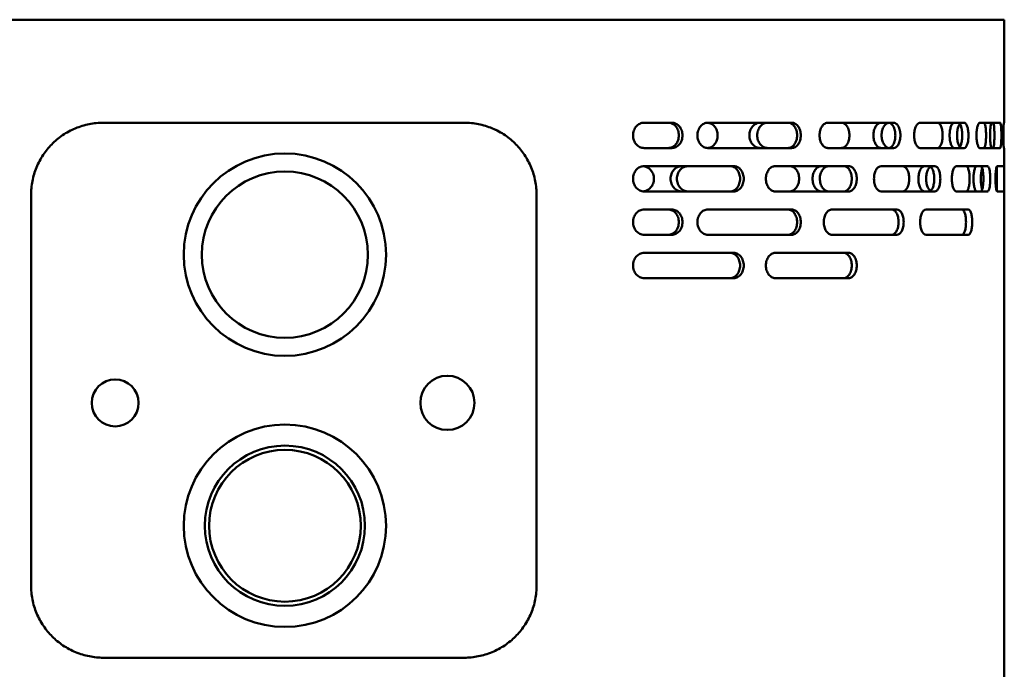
# Model space of a CAD drawing. Header units: millimetres. Extents: x -738 to 4658, y -1499 to 1602.
# Tile 19 of 24: x 3435 to 3707, y 501 to 681. Entities that reach past the tile are written whole.
import ezdxf

# ---------------------------------------------------------------- set-up
doc = ezdxf.new("R2010")
doc.units = ezdxf.units.MM
doc.layers.add('Видимый контур (ГОСТ)', color=7, linetype='Continuous', lineweight=50)

msp = doc.modelspace()

# ---------------------------------------------------------------- linework, layer by layer
at = {"layer": 'Видимый контур (ГОСТ)'}
for p, q in [((3707.16, 680.86), (3308.16, 680.86)), ((3707.16, 652.36), (3707.16, 680.86)), ((3557.67, 652.36), (3457.67, 652.36)), ((3615.11, 652.36), (3607.42, 652.36)), ((3648.27, 652.36), (3625.05, 652.36)), ((3676.51, 652.36), (3658.33, 652.36)), ((3696.08, 652.36), (3683.89, 652.36)), ((3706, 652.36), (3700.41, 652.36)), ((3707.16, 652.36), (3707.05, 652.36)), ((3607.42, 645.36), (3615.11, 645.36)), ((3625.05, 645.36), (3648.27, 645.36)), ((3658.33, 645.36), (3676.51, 645.36)), ((3683.89, 645.36), (3696.08, 645.36)), ((3700.41, 645.36), (3706, 645.36)), ((3707.05, 645.36), (3707.16, 645.36)), ((3707.16, 640.36), (3707.16, 645.36)), ((3632.27, 640.36), (3607.42, 640.36)), ((3664.12, 640.36), (3643.73, 640.36)), ((3687.96, 640.36), (3673.06, 640.36)), ((3702.55, 640.36), (3693.92, 640.36)), ((3707.16, 640.36), (3705.22, 640.36)), ((3607.42, 633.36), (3632.27, 633.36)), ((3643.73, 633.36), (3664.12, 633.36)), ((3673.06, 633.36), (3687.96, 633.36)), ((3693.92, 633.36), (3702.55, 633.36)), ((3705.22, 633.36), (3707.16, 633.36)), ((3707.16, 475.86), (3707.16, 633.36)), ((3437.67, 524.36), (3437.67, 632.36)), ((3577.67, 524.36), (3577.67, 632.36)), ((3577.67, 632.36), (3577.67, 524.36)), ((3615.11, 628.36), (3607.42, 628.36)), ((3648.27, 628.36), (3625.05, 628.36)), ((3677.43, 628.36), (3659.47, 628.36)), ((3697.2, 628.36), (3685.49, 628.36)), ((3607.42, 621.36), (3615.11, 621.36)), ((3625.05, 621.36), (3648.27, 621.36)), ((3659.47, 621.36), (3677.43, 621.36)), ((3685.49, 621.36), (3697.2, 621.36)), ((3632.27, 616.36), (3607.42, 616.36)), ((3664.12, 616.36), (3643.73, 616.36)), ((3607.42, 609.36), (3632.27, 609.36)), ((3643.73, 609.36), (3664.12, 609.36)), ((3457.67, 504.36), (3557.67, 504.36))]:
    msp.add_line(p, q, dxfattribs=at)
for centre, radius in [((3507.97, 615.86), 28), ((3507.97, 615.86), 23), ((3460.97, 574.86), 6.5), ((3552.97, 574.86), 7.5), ((3507.97, 540.86), 28), ((3507.97, 540.86), 22.16), ((3507.97, 540.86), 21)]:
    msp.add_circle(centre, radius, dxfattribs=at)
for start, end in [(0, 180), (180, 0)]:
    msp.add_arc((3507.97, 540.86), 21, start, end, dxfattribs=at)
for points, knots in [([(3437.67, 632.36), (3437.67, 633.62), (3437.79, 634.92), (3438.3, 637.49), (3438.68, 638.76), (3439.68, 641.2), (3440.31, 642.37), (3441.74, 644.52), (3442.55, 645.51), (3444.3, 647.29), (3445.31, 648.14), (3447.51, 649.64), (3448.7, 650.29), (3451.18, 651.33), (3452.48, 651.72), (3455.09, 652.24), (3456.4, 652.36), (3457.67, 652.36)], [0, 0, 0, 0, 0.376864, 0.376864, 0.753728, 0.753728, 1.130593, 1.130593, 1.507457, 1.507457, 1.901732, 1.901732, 2.296007, 2.296007, 2.690282, 2.690282, 3.084558, 3.084558, 3.084558, 3.084558]), ([(3577.67, 632.36), (3577.67, 633.62), (3577.55, 634.92), (3577.05, 637.49), (3576.67, 638.76), (3575.66, 641.2), (3575.04, 642.37), (3573.61, 644.52), (3572.8, 645.5), (3571.05, 647.29), (3570.04, 648.14), (3567.84, 649.64), (3566.65, 650.29), (3564.16, 651.33), (3562.87, 651.72), (3560.26, 652.24), (3558.95, 652.36), (3557.67, 652.36)], [-6.134988, -6.134988, -6.134988, -6.134988, -5.758116, -5.758116, -5.381245, -5.381245, -5.004373, -5.004373, -4.627501, -4.627501, -4.232841, -4.232841, -3.838181, -3.838181, -3.443521, -3.443521, -3.048872, -3.048872, -3.048872, -3.048872]), ([(3557.67, 652.36), (3558.95, 652.36), (3560.26, 652.24), (3562.87, 651.72), (3564.16, 651.33), (3566.65, 650.29), (3567.83, 649.64), (3570.04, 648.14), (3571.05, 647.29), (3572.8, 645.51), (3573.61, 644.52), (3575.04, 642.37), (3575.66, 641.2), (3576.67, 638.76), (3577.05, 637.49), (3577.55, 634.92), (3577.67, 633.62), (3577.67, 632.36)], [3.048127, 3.048127, 3.048127, 3.048127, 3.442403, 3.442403, 3.836678, 3.836678, 4.230953, 4.230953, 4.625228, 4.625228, 5.002092, 5.002092, 5.378957, 5.378957, 5.755821, 5.755821, 6.132685, 6.132685, 6.132685, 6.132685]), ([(3607.42, 645.36), (3607.04, 645.36), (3606.64, 645.45), (3605.89, 645.81), (3605.54, 646.08), (3605, 646.7), (3604.77, 647.09), (3604.45, 647.96), (3604.38, 648.43), (3604.38, 649.3), (3604.45, 649.77), (3604.77, 650.64), (3605, 651.03), (3605.54, 651.65), (3605.89, 651.92), (3606.64, 652.28), (3607.04, 652.36), (3607.42, 652.36)], [-1.582119, -1.582119, -1.582119, -1.582119, -1.450276, -1.450276, -1.318432, -1.318432, -1.186589, -1.186589, -1.054746, -1.054746, -0.922903, -0.922903, -0.791059, -0.791059, -0.659216, -0.659216, -0.527373, -0.527373, -0.527373, -0.527373]), ([(3614.11, 645.36), (3614.48, 645.36), (3614.88, 645.45), (3615.6, 645.81), (3615.93, 646.08), (3616.45, 646.7), (3616.68, 647.09), (3616.98, 647.96), (3617.05, 648.43), (3617.05, 648.86), (3617.05, 649.3), (3616.98, 649.77), (3616.68, 650.63), (3616.45, 651.03), (3615.93, 651.65), (3615.6, 651.92), (3614.88, 652.28), (3614.48, 652.36), (3614.11, 652.36)], [1.582852, 1.582852, 1.582852, 1.582852, 1.714831, 1.714831, 1.84681, 1.84681, 1.9787, 1.9787, 2.11059, 2.11059, 2.11059, 2.242431, 2.242431, 2.374271, 2.374271, 2.5063, 2.5063, 2.638329, 2.638329, 2.638329, 2.638329]), ([(3615.11, 652.36), (3615.49, 652.36), (3615.88, 652.28), (3616.6, 651.92), (3616.93, 651.65), (3617.45, 651.03), (3617.68, 650.64), (3617.98, 649.77), (3618.05, 649.3), (3618.05, 648.86), (3618.05, 648.43), (3617.98, 647.96), (3617.68, 647.09), (3617.46, 646.7), (3616.93, 646.08), (3616.6, 645.81), (3615.88, 645.45), (3615.49, 645.36), (3615.11, 645.36)], [-0.527731, -0.527731, -0.527731, -0.527731, -0.395755, -0.395755, -0.263778, -0.263778, -0.131889, -0.131889, 0, 0, 0, 0.13184, 0.13184, 0.263681, 0.263681, 0.395706, 0.395706, 0.527731, 0.527731, 0.527731, 0.527731]), ([(3625.05, 645.36), (3624.7, 645.36), (3624.32, 645.45), (3623.61, 645.81), (3623.29, 646.08), (3622.78, 646.7), (3622.56, 647.09), (3622.27, 647.96), (3622.19, 648.42), (3622.19, 649.3), (3622.27, 649.77), (3622.56, 650.63), (3622.78, 651.03), (3623.29, 651.65), (3623.61, 651.92), (3624.31, 652.28), (3624.7, 652.36), (3625.05, 652.36)], [0.52906, 0.52906, 0.52906, 0.52906, 0.661422, 0.661422, 0.793784, 0.793784, 0.92574, 0.92574, 1.057696, 1.057696, 1.189491, 1.189491, 1.321286, 1.321286, 1.453809, 1.453809, 1.586332, 1.586332, 1.586332, 1.586332]), ([(3624.95, 652.36), (3625.29, 652.35), (3625.65, 652.26), (3626.34, 651.92), (3626.67, 651.66), (3627.19, 651.03), (3627.42, 650.64), (3627.72, 649.78), (3627.79, 649.31), (3627.79, 648.43), (3627.72, 647.96), (3627.43, 647.11), (3627.21, 646.72), (3626.69, 646.09), (3626.36, 645.82), (3625.66, 645.47), (3625.3, 645.38), (3624.95, 645.37)], [-1.612456, -1.612456, -1.612456, -1.612456, -1.487907, -1.487907, -1.350516, -1.350516, -1.217277, -1.217277, -1.084037, -1.084037, -0.952585, -0.952585, -0.821134, -0.821134, -0.681958, -0.681958, -0.555626, -0.555626, -0.555626, -0.555626]), ([(3639.57, 645.36), (3639.21, 645.36), (3638.82, 645.45), (3638.08, 645.8), (3637.74, 646.07), (3637.21, 646.69), (3636.97, 647.07), (3636.66, 647.93), (3636.58, 648.41), (3636.58, 648.86), (3636.58, 649.3), (3636.65, 649.76), (3636.95, 650.6), (3637.17, 650.98), (3637.69, 651.62), (3638.04, 651.9), (3638.79, 652.28), (3639.2, 652.36), (3639.57, 652.36)], [1.688179, 1.688179, 1.688179, 1.688179, 1.834522, 1.834522, 1.980864, 1.980864, 2.116864, 2.116864, 2.252864, 2.252864, 2.252864, 2.384019, 2.384019, 2.515174, 2.515174, 2.666332, 2.666332, 2.817491, 2.817491, 2.817491, 2.817491]), ([(3641.7, 652.36), (3641.34, 652.36), (3640.95, 652.28), (3640.22, 651.93), (3639.88, 651.66), (3639.35, 651.04), (3639.12, 650.66), (3638.81, 649.79), (3638.73, 649.32), (3638.73, 648.86), (3638.73, 648.43), (3638.8, 647.97), (3639.1, 647.13), (3639.31, 646.75), (3639.83, 646.11), (3640.18, 645.83), (3640.93, 645.45), (3641.33, 645.36), (3641.7, 645.36)], [-0.563766, -0.563766, -0.563766, -0.563766, -0.417777, -0.417777, -0.271788, -0.271788, -0.135894, -0.135894, 0, 0, 0, 0.131167, 0.131167, 0.262334, 0.262334, 0.413023, 0.413023, 0.563711, 0.563711, 0.563711, 0.563711]), ([(3647.24, 645.36), (3647.56, 645.36), (3647.9, 645.45), (3648.53, 645.81), (3648.82, 646.08), (3649.27, 646.7), (3649.46, 647.09), (3649.72, 647.95), (3649.78, 648.42), (3649.78, 648.86), (3649.78, 649.3), (3649.72, 649.77), (3649.47, 650.63), (3649.27, 651.01), (3648.83, 651.64), (3648.54, 651.91), (3647.91, 652.28), (3647.56, 652.36), (3647.24, 652.36)], [-0.53726, -0.53726, -0.53726, -0.53726, -0.401571, -0.401571, -0.265882, -0.265882, -0.132941, -0.132941, 0, 0, 0, 0.13164, 0.13164, 0.26328, 0.26328, 0.400268, 0.400268, 0.537256, 0.537256, 0.537256, 0.537256]), ([(3648.27, 652.36), (3648.59, 652.36), (3648.94, 652.28), (3649.57, 651.92), (3649.85, 651.65), (3650.3, 651.03), (3650.5, 650.64), (3650.76, 649.78), (3650.82, 649.31), (3650.82, 648.86), (3650.82, 648.43), (3650.76, 647.96), (3650.51, 647.1), (3650.31, 646.71), (3649.87, 646.09), (3649.58, 645.81), (3648.94, 645.45), (3648.6, 645.36), (3648.27, 645.36)], [1.608878, 1.608878, 1.608878, 1.608878, 1.744486, 1.744486, 1.880094, 1.880094, 2.013011, 2.013011, 2.145929, 2.145929, 2.145929, 2.277573, 2.277573, 2.409217, 2.409217, 2.546096, 2.546096, 2.682975, 2.682975, 2.682975, 2.682975]), ([(3658.33, 645.36), (3658.04, 645.36), (3657.73, 645.45), (3657.16, 645.81), (3656.9, 646.08), (3656.48, 646.7), (3656.3, 647.1), (3656.06, 647.96), (3656, 648.43), (3656, 649.3), (3656.06, 649.77), (3656.3, 650.64), (3656.48, 651.03), (3656.9, 651.65), (3657.16, 651.92), (3657.73, 652.28), (3658.04, 652.36), (3658.33, 652.36)], [0.52906, 0.52906, 0.52906, 0.52906, 0.661582, 0.661582, 0.794105, 0.794105, 0.9259, 0.9259, 1.057696, 1.057696, 1.189651, 1.189651, 1.321607, 1.321607, 1.453969, 1.453969, 1.586332, 1.586332, 1.586332, 1.586332]), ([(3662, 652.36), (3662.29, 652.36), (3662.59, 652.28), (3663.16, 651.92), (3663.41, 651.66), (3663.81, 651.03), (3663.99, 650.64), (3664.22, 649.78), (3664.27, 649.31), (3664.27, 648.43), (3664.22, 647.96), (3663.99, 647.11), (3663.82, 646.72), (3663.43, 646.09), (3663.17, 645.82), (3662.6, 645.45), (3662.29, 645.36), (3662, 645.36)], [0.542792, 0.542792, 0.542792, 0.542792, 0.680182, 0.680182, 0.817573, 0.817573, 0.950813, 0.950813, 1.084053, 1.084053, 1.215504, 1.215504, 1.346956, 1.346956, 1.486132, 1.486132, 1.625308, 1.625308, 1.625308, 1.625308]), ([(3673.12, 645.36), (3672.85, 645.36), (3672.55, 645.45), (3671.99, 645.83), (3671.74, 646.11), (3671.35, 646.75), (3671.19, 647.13), (3670.97, 647.97), (3670.91, 648.43), (3670.91, 648.86), (3670.91, 649.3), (3670.97, 649.76), (3671.19, 650.6), (3671.35, 650.98), (3671.74, 651.62), (3671.99, 651.9), (3672.55, 652.28), (3672.85, 652.36), (3673.12, 652.36)], [-0.564627, -0.564627, -0.564627, -0.564627, -0.413469, -0.413469, -0.26231, -0.26231, -0.131155, -0.131155, 0, 0, 0, 0.131155, 0.131155, 0.26231, 0.26231, 0.413469, 0.413469, 0.564627, 0.564627, 0.564627, 0.564627]), ([(3675.23, 652.36), (3675.01, 652.33), (3674.78, 652.25), (3674.29, 651.93), (3674.04, 651.66), (3673.65, 651.04), (3673.48, 650.66), (3673.25, 649.79), (3673.19, 649.32), (3673.19, 648.86), (3673.19, 648.43), (3673.25, 647.97), (3673.46, 647.13), (3673.62, 646.75), (3674.01, 646.11), (3674.26, 645.83), (3674.76, 645.49), (3675, 645.4), (3675.23, 645.37)], [1.712855, 1.712855, 1.712855, 1.712855, 1.831586, 1.831586, 1.977575, 1.977575, 2.113469, 2.113469, 2.249363, 2.249363, 2.249363, 2.38053, 2.38053, 2.511697, 2.511697, 2.662385, 2.662385, 2.785798, 2.785798, 2.785798, 2.785798]), ([(3675.09, 645.36), (3675.34, 645.36), (3675.59, 645.45), (3676.07, 645.82), (3676.28, 646.09), (3676.61, 646.71), (3676.76, 647.1), (3676.95, 647.96), (3676.99, 648.43), (3676.99, 648.86), (3676.99, 649.31), (3676.94, 649.78), (3676.75, 650.64), (3676.61, 651.03), (3676.27, 651.65), (3676.06, 651.92), (3675.59, 652.28), (3675.33, 652.36), (3675.09, 652.36)], [1.609459, 1.609459, 1.609459, 1.609459, 1.746447, 1.746447, 1.883435, 1.883435, 2.015075, 2.015075, 2.146715, 2.146715, 2.146715, 2.279656, 2.279656, 2.412597, 2.412597, 2.548286, 2.548286, 2.683975, 2.683975, 2.683975, 2.683975]), ([(3676.51, 652.36), (3676.75, 652.36), (3677, 652.28), (3677.47, 651.92), (3677.69, 651.65), (3678.02, 651.03), (3678.17, 650.64), (3678.36, 649.78), (3678.41, 649.31), (3678.41, 648.86), (3678.41, 648.43), (3678.36, 647.96), (3678.17, 647.1), (3678.03, 646.71), (3677.7, 646.09), (3677.48, 645.81), (3677.01, 645.45), (3676.75, 645.36), (3676.51, 645.36)], [-0.537051, -0.537051, -0.537051, -0.537051, -0.401443, -0.401443, -0.265835, -0.265835, -0.132917, -0.132917, 0, 0, 0, 0.131644, 0.131644, 0.263288, 0.263288, 0.400167, 0.400167, 0.537047, 0.537047, 0.537047, 0.537047]), ([(3683.89, 645.36), (3683.68, 645.36), (3683.46, 645.45), (3683.05, 645.81), (3682.86, 646.08), (3682.56, 646.7), (3682.43, 647.09), (3682.25, 647.96), (3682.21, 648.42), (3682.21, 649.3), (3682.25, 649.77), (3682.43, 650.63), (3682.56, 651.03), (3682.85, 651.65), (3683.04, 651.92), (3683.46, 652.28), (3683.68, 652.36), (3683.89, 652.36)], [-1.586332, -1.586332, -1.586332, -1.586332, -1.453969, -1.453969, -1.321607, -1.321607, -1.189651, -1.189651, -1.057696, -1.057696, -0.9259, -0.9259, -0.794105, -0.794105, -0.661582, -0.661582, -0.52906, -0.52906, -0.52906, -0.52906]), ([(3688.64, 652.36), (3688.82, 652.36), (3689.02, 652.28), (3689.38, 651.91), (3689.55, 651.64), (3689.8, 651.01), (3689.9, 650.62), (3690.05, 649.77), (3690.08, 649.3), (3690.08, 648.42), (3690.05, 647.95), (3689.9, 647.09), (3689.79, 646.7), (3689.54, 646.07), (3689.37, 645.8), (3689.02, 645.45), (3688.82, 645.36), (3688.64, 645.36)], [-1.625308, -1.625308, -1.625308, -1.625308, -1.486132, -1.486132, -1.346956, -1.346956, -1.215504, -1.215504, -1.084053, -1.084053, -0.950813, -0.950813, -0.817573, -0.817573, -0.680182, -0.680182, -0.542792, -0.542792, -0.542792, -0.542792]), ([(3693.29, 645.36), (3693.14, 645.36), (3692.97, 645.45), (3692.66, 645.81), (3692.51, 646.08), (3692.29, 646.7), (3692.19, 647.09), (3692.05, 647.95), (3692.02, 648.42), (3692.02, 648.86), (3692.02, 649.3), (3692.05, 649.77), (3692.18, 650.63), (3692.28, 651.01), (3692.51, 651.64), (3692.65, 651.91), (3692.97, 652.28), (3693.13, 652.36), (3693.29, 652.36)], [-0.53726, -0.53726, -0.53726, -0.53726, -0.401571, -0.401571, -0.265882, -0.265882, -0.132941, -0.132941, 0, 0, 0, 0.13164, 0.13164, 0.26328, 0.26328, 0.400268, 0.400268, 0.537256, 0.537256, 0.537256, 0.537256]), ([(3694.85, 652.06), (3694.7, 651.88), (3694.57, 651.63), (3694.36, 651.03), (3694.26, 650.64), (3694.12, 649.78), (3694.09, 649.31), (3694.09, 648.86), (3694.09, 648.43), (3694.12, 647.96), (3694.25, 647.1), (3694.35, 646.71), (3694.57, 646.11), (3694.7, 645.85), (3694.85, 645.67)], [1.754477, 1.754477, 1.754477, 1.754477, 1.8800936, 1.8800936, 2.0130111, 2.0130111, 2.1459286, 2.1459286, 2.1459286, 2.2775726, 2.2775726, 2.4092166, 2.4092166, 2.5372935, 2.5372935, 2.5372935, 2.5372935]), ([(3694.37, 645.36), (3694.52, 645.36), (3694.67, 645.45), (3694.96, 645.82), (3695.09, 646.09), (3695.29, 646.71), (3695.38, 647.1), (3695.49, 647.96), (3695.52, 648.43), (3695.52, 648.86), (3695.52, 649.31), (3695.49, 649.78), (3695.38, 650.64), (3695.29, 651.03), (3695.09, 651.65), (3694.96, 651.92), (3694.67, 652.28), (3694.51, 652.36), (3694.37, 652.36)], [1.609459, 1.609459, 1.609459, 1.609459, 1.746447, 1.746447, 1.883435, 1.883435, 2.015075, 2.015075, 2.146715, 2.146715, 2.146715, 2.279656, 2.279656, 2.412597, 2.412597, 2.548286, 2.548286, 2.683975, 2.683975, 2.683975, 2.683975]), ([(3696.08, 652.36), (3696.23, 652.36), (3696.39, 652.28), (3696.68, 651.92), (3696.81, 651.65), (3697.01, 651.03), (3697.1, 650.64), (3697.22, 649.78), (3697.24, 649.31), (3697.24, 648.86), (3697.24, 648.43), (3697.22, 647.96), (3697.1, 647.1), (3697.02, 646.71), (3696.81, 646.09), (3696.68, 645.81), (3696.39, 645.45), (3696.23, 645.36), (3696.08, 645.36)], [-0.537051, -0.537051, -0.537051, -0.537051, -0.401443, -0.401443, -0.265835, -0.265835, -0.132917, -0.132917, 0, 0, 0, 0.131644, 0.131644, 0.263288, 0.263288, 0.400167, 0.400167, 0.537047, 0.537047, 0.537047, 0.537047]), ([(3700.41, 645.36), (3700.29, 645.36), (3700.17, 645.45), (3699.94, 645.81), (3699.83, 646.08), (3699.67, 646.7), (3699.59, 647.1), (3699.49, 647.96), (3699.47, 648.43), (3699.47, 649.3), (3699.49, 649.77), (3699.59, 650.63), (3699.67, 651.03), (3699.83, 651.65), (3699.94, 651.92), (3700.17, 652.28), (3700.29, 652.36), (3700.41, 652.36)], [0.52906, 0.52906, 0.52906, 0.52906, 0.661582, 0.661582, 0.794105, 0.794105, 0.9259, 0.9259, 1.057696, 1.057696, 1.189491, 1.189491, 1.321286, 1.321286, 1.453809, 1.453809, 1.586332, 1.586332, 1.586332, 1.586332]), ([(3701.46, 652.36), (3701.55, 652.36), (3701.64, 652.28), (3701.8, 651.92), (3701.87, 651.65), (3701.98, 651.03), (3702.03, 650.64), (3702.1, 649.77), (3702.11, 649.3), (3702.11, 648.43), (3702.1, 647.96), (3702.03, 647.1), (3701.98, 646.7), (3701.87, 646.08), (3701.8, 645.81), (3701.64, 645.45), (3701.55, 645.36), (3701.46, 645.36)], [0.529095, 0.529095, 0.529095, 0.529095, 0.661468, 0.661468, 0.793841, 0.793841, 0.925799, 0.925799, 1.057757, 1.057757, 1.189551, 1.189551, 1.321346, 1.321346, 1.453882, 1.453882, 1.586419, 1.586419, 1.586419, 1.586419]), ([(3703.7, 645.36), (3703.65, 645.36), (3703.59, 645.45), (3703.47, 645.82), (3703.42, 646.09), (3703.33, 646.71), (3703.29, 647.1), (3703.24, 647.96), (3703.23, 648.43), (3703.23, 648.86), (3703.23, 649.31), (3703.24, 649.78), (3703.3, 650.64), (3703.33, 651.03), (3703.42, 651.65), (3703.47, 651.92), (3703.59, 652.28), (3703.65, 652.36), (3703.7, 652.36)], [1.609459, 1.609459, 1.609459, 1.609459, 1.746447, 1.746447, 1.883435, 1.883435, 2.015075, 2.015075, 2.146715, 2.146715, 2.146715, 2.279656, 2.279656, 2.412597, 2.412597, 2.548286, 2.548286, 2.683975, 2.683975, 2.683975, 2.683975]), ([(3704.07, 645.36), (3704.12, 645.36), (3704.17, 645.45), (3704.26, 645.82), (3704.29, 646.09), (3704.35, 646.71), (3704.38, 647.1), (3704.41, 647.96), (3704.42, 648.43), (3704.42, 648.86), (3704.42, 649.31), (3704.41, 649.78), (3704.38, 650.64), (3704.35, 651.03), (3704.29, 651.65), (3704.25, 651.92), (3704.17, 652.28), (3704.12, 652.36), (3704.07, 652.36)], [1.609459, 1.609459, 1.609459, 1.609459, 1.746447, 1.746447, 1.883435, 1.883435, 2.015075, 2.015075, 2.146715, 2.146715, 2.146715, 2.279656, 2.279656, 2.412597, 2.412597, 2.548286, 2.548286, 2.683975, 2.683975, 2.683975, 2.683975]), ([(3706, 652.36), (3706.05, 652.36), (3706.1, 652.28), (3706.19, 651.92), (3706.23, 651.65), (3706.29, 651.03), (3706.32, 650.64), (3706.35, 649.78), (3706.36, 649.31), (3706.36, 648.86), (3706.36, 648.43), (3706.35, 647.96), (3706.32, 647.1), (3706.29, 646.71), (3706.23, 646.09), (3706.19, 645.81), (3706.1, 645.45), (3706.05, 645.36), (3706, 645.36)], [-0.537051, -0.537051, -0.537051, -0.537051, -0.401443, -0.401443, -0.265835, -0.265835, -0.132917, -0.132917, 0, 0, 0, 0.131644, 0.131644, 0.263288, 0.263288, 0.400167, 0.400167, 0.537047, 0.537047, 0.537047, 0.537047]), ([(3707.05, 645.36), (3707.03, 645.36), (3707.01, 645.45), (3706.98, 645.81), (3706.96, 646.08), (3706.93, 646.7), (3706.92, 647.09), (3706.9, 647.96), (3706.9, 648.42), (3706.9, 649.3), (3706.9, 649.77), (3706.92, 650.63), (3706.93, 651.03), (3706.96, 651.65), (3706.98, 651.92), (3707.01, 652.28), (3707.03, 652.36), (3707.05, 652.36)], [-1.586332, -1.586332, -1.586332, -1.586332, -1.453969, -1.453969, -1.321607, -1.321607, -1.189651, -1.189651, -1.057696, -1.057696, -0.9259, -0.9259, -0.794105, -0.794105, -0.661582, -0.661582, -0.52906, -0.52906, -0.52906, -0.52906]), ([(3607.42, 633.36), (3607.04, 633.36), (3606.64, 633.45), (3605.89, 633.81), (3605.54, 634.08), (3605, 634.7), (3604.77, 635.09), (3604.45, 635.96), (3604.38, 636.43), (3604.38, 637.3), (3604.45, 637.77), (3604.77, 638.64), (3605, 639.03), (3605.54, 639.65), (3605.89, 639.92), (3606.64, 640.28), (3607.04, 640.36), (3607.42, 640.36)], [-1.582119, -1.582119, -1.582119, -1.582119, -1.450276, -1.450276, -1.318432, -1.318432, -1.186589, -1.186589, -1.054746, -1.054746, -0.922903, -0.922903, -0.791059, -0.791059, -0.659216, -0.659216, -0.527373, -0.527373, -0.527373, -0.527373]), ([(3607.15, 640.35), (3607.47, 640.32), (3607.8, 640.24), (3608.52, 639.93), (3608.89, 639.66), (3609.48, 639.04), (3609.73, 638.65), (3610.07, 637.79), (3610.15, 637.31), (3610.15, 636.43), (3610.07, 635.96), (3609.75, 635.12), (3609.51, 634.74), (3608.93, 634.1), (3608.55, 633.82), (3607.82, 633.5), (3607.48, 633.41), (3607.15, 633.38)], [0.589991, 0.589991, 0.589991, 0.589991, 0.69807, 0.69807, 0.840299, 0.840299, 0.97482, 0.97482, 1.10934, 1.10934, 1.240506, 1.240506, 1.371671, 1.371671, 1.517244, 1.517244, 1.628646, 1.628646, 1.628646, 1.628646]), ([(3617.9, 633.36), (3617.5, 633.36), (3617.08, 633.45), (3616.3, 633.82), (3615.94, 634.1), (3615.38, 634.73), (3615.15, 635.11), (3614.83, 635.96), (3614.75, 636.43), (3614.75, 636.86), (3614.75, 637.31), (3614.84, 637.78), (3615.16, 638.65), (3615.41, 639.04), (3615.97, 639.66), (3616.32, 639.92), (3617.1, 640.28), (3617.51, 640.36), (3617.9, 640.36)], [1.638463, 1.638463, 1.638463, 1.638463, 1.780699, 1.780699, 1.922936, 1.922936, 2.054376, 2.054376, 2.185817, 2.185817, 2.185817, 2.319872, 2.319872, 2.453928, 2.453928, 2.593558, 2.593558, 2.733187, 2.733187, 2.733187, 2.733187]), ([(3619.65, 640.36), (3619.27, 640.36), (3618.85, 640.28), (3618.08, 639.92), (3617.73, 639.66), (3617.17, 639.04), (3616.93, 638.65), (3616.6, 637.78), (3616.52, 637.31), (3616.52, 636.86), (3616.52, 636.43), (3616.6, 635.96), (3616.91, 635.11), (3617.15, 634.73), (3617.7, 634.1), (3618.06, 633.82), (3618.84, 633.45), (3619.26, 633.36), (3619.65, 633.36)], [-0.546922, -0.546922, -0.546922, -0.546922, -0.407466, -0.407466, -0.26801, -0.26801, -0.134005, -0.134005, 0, 0, 0, 0.131448, 0.131448, 0.262896, 0.262896, 0.404901, 0.404901, 0.546906, 0.546906, 0.546906, 0.546906]), ([(3631.26, 633.36), (3631.6, 633.36), (3631.97, 633.45), (3632.65, 633.81), (3632.96, 634.08), (3633.44, 634.7), (3633.65, 635.09), (3633.93, 635.95), (3634, 636.42), (3634, 636.86), (3634, 637.3), (3633.93, 637.77), (3633.66, 638.63), (3633.45, 639.02), (3632.96, 639.65), (3632.65, 639.92), (3631.97, 640.28), (3631.6, 640.36), (3631.26, 640.36)], [1.59111, 1.59111, 1.59111, 1.59111, 1.724274, 1.724274, 1.857438, 1.857438, 1.989669, 1.989669, 2.121901, 2.121901, 2.121901, 2.253679, 2.253679, 2.385457, 2.385457, 2.519074, 2.519074, 2.652691, 2.652691, 2.652691, 2.652691]), ([(3632.27, 640.36), (3632.62, 640.36), (3632.99, 640.28), (3633.67, 639.92), (3633.98, 639.65), (3634.46, 639.02), (3634.67, 638.63), (3634.95, 637.77), (3635.02, 637.3), (3635.02, 636.86), (3635.02, 636.42), (3634.95, 635.95), (3634.67, 635.09), (3634.46, 634.7), (3633.97, 634.08), (3633.66, 633.81), (3632.98, 633.45), (3632.61, 633.36), (3632.27, 633.36)], [-0.53072, -0.53072, -0.53072, -0.53072, -0.39714, -0.39714, -0.263559, -0.263559, -0.131779, -0.131779, 0, 0, 0, 0.132224, 0.132224, 0.264447, 0.264447, 0.397584, 0.397584, 0.530721, 0.530721, 0.530721, 0.530721]), ([(3643.73, 633.36), (3643.41, 633.36), (3643.06, 633.45), (3642.43, 633.81), (3642.14, 634.08), (3641.68, 634.7), (3641.48, 635.09), (3641.21, 635.96), (3641.15, 636.43), (3641.15, 637.3), (3641.21, 637.77), (3641.48, 638.64), (3641.68, 639.03), (3642.14, 639.65), (3642.43, 639.92), (3643.06, 640.28), (3643.41, 640.36), (3643.73, 640.36)], [-1.582119, -1.582119, -1.582119, -1.582119, -1.450276, -1.450276, -1.318432, -1.318432, -1.186589, -1.186589, -1.054746, -1.054746, -0.922903, -0.922903, -0.791059, -0.791059, -0.659216, -0.659216, -0.527373, -0.527373, -0.527373, -0.527373]), ([(3647.67, 640.36), (3648.02, 640.36), (3648.38, 640.28), (3649.06, 639.91), (3649.37, 639.63), (3649.83, 638.99), (3650.03, 638.61), (3650.29, 637.77), (3650.36, 637.3), (3650.36, 636.42), (3650.29, 635.94), (3650.01, 635.08), (3649.81, 634.69), (3649.33, 634.07), (3649.03, 633.8), (3648.37, 633.45), (3648.01, 633.36), (3647.67, 633.36)], [0.555807, 0.555807, 0.555807, 0.555807, 0.70138, 0.70138, 0.846952, 0.846952, 0.978118, 0.978118, 1.109283, 1.109283, 1.243804, 1.243804, 1.378324, 1.378324, 1.520554, 1.520554, 1.662783, 1.662783, 1.662783, 1.662783]), ([(3656.56, 633.36), (3656.25, 633.36), (3655.92, 633.45), (3655.31, 633.8), (3655.02, 634.07), (3654.58, 634.69), (3654.38, 635.08), (3654.12, 635.94), (3654.06, 636.42), (3654.06, 636.86), (3654.06, 637.3), (3654.12, 637.77), (3654.37, 638.62), (3654.56, 639), (3655, 639.63), (3655.29, 639.91), (3655.91, 640.28), (3656.24, 640.36), (3656.56, 640.36)], [1.638446, 1.638446, 1.638446, 1.638446, 1.778076, 1.778076, 1.917706, 1.917706, 2.051761, 2.051761, 2.185817, 2.185817, 2.185817, 2.317257, 2.317257, 2.448698, 2.448698, 2.590934, 2.590934, 2.733171, 2.733171, 2.733171, 2.733171]), ([(3658.57, 640.36), (3658.26, 640.36), (3657.93, 640.28), (3657.31, 639.91), (3657.02, 639.63), (3656.58, 639), (3656.4, 638.62), (3656.15, 637.77), (3656.08, 637.3), (3656.08, 636.86), (3656.08, 636.42), (3656.15, 635.94), (3656.41, 635.08), (3656.6, 634.69), (3657.04, 634.07), (3657.33, 633.8), (3657.94, 633.45), (3658.26, 633.36), (3658.57, 633.36)], [-0.546906, -0.546906, -0.546906, -0.546906, -0.404901, -0.404901, -0.262896, -0.262896, -0.131448, -0.131448, 0, 0, 0, 0.134005, 0.134005, 0.26801, 0.26801, 0.407466, 0.407466, 0.546922, 0.546922, 0.546922, 0.546922]), ([(3662.74, 633.36), (3663.02, 633.36), (3663.31, 633.45), (3663.85, 633.81), (3664.09, 634.08), (3664.48, 634.71), (3664.64, 635.1), (3664.86, 635.96), (3664.91, 636.43), (3664.91, 636.86), (3664.91, 637.31), (3664.86, 637.78), (3664.64, 638.64), (3664.47, 639.03), (3664.09, 639.65), (3663.85, 639.92), (3663.31, 640.28), (3663.02, 640.36), (3662.74, 640.36)], [-0.53079, -0.53079, -0.53079, -0.53079, -0.397173, -0.397173, -0.263556, -0.263556, -0.131778, -0.131778, 0, 0, 0, 0.132232, 0.132232, 0.264463, 0.264463, 0.397627, 0.397627, 0.530791, 0.530791, 0.530791, 0.530791]), ([(3664.12, 640.36), (3664.4, 640.36), (3664.69, 640.28), (3665.23, 639.92), (3665.48, 639.65), (3665.86, 639.02), (3666.02, 638.63), (3666.24, 637.77), (3666.3, 637.3), (3666.3, 636.86), (3666.3, 636.42), (3666.24, 635.95), (3666.02, 635.09), (3665.86, 634.7), (3665.47, 634.08), (3665.23, 633.81), (3664.69, 633.45), (3664.4, 633.36), (3664.12, 633.36)], [1.590927, 1.590927, 1.590927, 1.590927, 1.724508, 1.724508, 1.858089, 1.858089, 1.989868, 1.989868, 2.121648, 2.121648, 2.121648, 2.253871, 2.253871, 2.386095, 2.386095, 2.519232, 2.519232, 2.652369, 2.652369, 2.652369, 2.652369]), ([(3673.06, 633.36), (3672.82, 633.36), (3672.55, 633.45), (3672.07, 633.81), (3671.84, 634.08), (3671.49, 634.7), (3671.33, 635.09), (3671.13, 635.96), (3671.08, 636.43), (3671.08, 637.3), (3671.13, 637.77), (3671.33, 638.64), (3671.49, 639.03), (3671.84, 639.65), (3672.07, 639.92), (3672.55, 640.28), (3672.82, 640.36), (3673.06, 640.36)], [0.527373, 0.527373, 0.527373, 0.527373, 0.659216, 0.659216, 0.791059, 0.791059, 0.922903, 0.922903, 1.054746, 1.054746, 1.186589, 1.186589, 1.318432, 1.318432, 1.450276, 1.450276, 1.582119, 1.582119, 1.582119, 1.582119]), ([(3678.96, 640.36), (3679.19, 640.36), (3679.44, 640.28), (3679.91, 639.93), (3680.12, 639.66), (3680.45, 639.04), (3680.6, 638.65), (3680.79, 637.79), (3680.83, 637.31), (3680.83, 636.43), (3680.79, 635.96), (3680.61, 635.12), (3680.47, 634.74), (3680.15, 634.1), (3679.93, 633.82), (3679.45, 633.45), (3679.2, 633.36), (3678.96, 633.36)], [-1.662783, -1.662783, -1.662783, -1.662783, -1.520554, -1.520554, -1.378324, -1.378324, -1.243804, -1.243804, -1.109283, -1.109283, -0.978118, -0.978118, -0.846952, -0.846952, -0.70138, -0.70138, -0.555807, -0.555807, -0.555807, -0.555807]), ([(3685.07, 633.36), (3684.86, 633.36), (3684.63, 633.45), (3684.21, 633.82), (3684.02, 634.1), (3683.72, 634.73), (3683.59, 635.11), (3683.42, 635.96), (3683.38, 636.43), (3683.38, 636.86), (3683.38, 637.31), (3683.42, 637.78), (3683.6, 638.65), (3683.73, 639.04), (3684.04, 639.66), (3684.23, 639.92), (3684.64, 640.28), (3684.86, 640.36), (3685.07, 640.36)], [-0.547354, -0.547354, -0.547354, -0.547354, -0.405118, -0.405118, -0.262881, -0.262881, -0.131441, -0.131441, 0, 0, 0, 0.134055, 0.134055, 0.268111, 0.268111, 0.407741, 0.407741, 0.547371, 0.547371, 0.547371, 0.547371]), ([(3686.72, 640.21), (3686.67, 640.18), (3686.62, 640.14), (3686.37, 639.92), (3686.18, 639.66), (3685.88, 639.04), (3685.75, 638.65), (3685.57, 637.78), (3685.53, 637.31), (3685.53, 636.86), (3685.53, 636.43), (3685.57, 635.96), (3685.74, 635.11), (3685.87, 634.73), (3686.16, 634.1), (3686.36, 633.82), (3686.61, 633.59), (3686.67, 633.55), (3686.72, 633.52)], [1.7441295, 1.7441295, 1.7441295, 1.7441295, 1.7766477, 1.7766477, 1.9161038, 1.9161038, 2.0501086, 2.0501086, 2.1841134, 2.1841134, 2.1841134, 2.3155615, 2.3155615, 2.4470097, 2.4470097, 2.5890145, 2.5890145, 2.6239732, 2.6239732, 2.6239732, 2.6239732]), ([(3686.28, 633.36), (3686.47, 633.36), (3686.67, 633.45), (3687.04, 633.81), (3687.21, 634.08), (3687.47, 634.71), (3687.58, 635.1), (3687.73, 635.96), (3687.76, 636.43), (3687.76, 636.86), (3687.76, 637.31), (3687.73, 637.78), (3687.58, 638.64), (3687.46, 639.03), (3687.2, 639.65), (3687.04, 639.92), (3686.67, 640.28), (3686.47, 640.36), (3686.28, 640.36)], [-0.53079, -0.53079, -0.53079, -0.53079, -0.397173, -0.397173, -0.263556, -0.263556, -0.131778, -0.131778, 0, 0, 0, 0.132232, 0.132232, 0.264463, 0.264463, 0.397627, 0.397627, 0.530791, 0.530791, 0.530791, 0.530791]), ([(3687.96, 640.36), (3688.15, 640.36), (3688.35, 640.28), (3688.72, 639.92), (3688.89, 639.65), (3689.15, 639.02), (3689.26, 638.63), (3689.41, 637.77), (3689.45, 637.3), (3689.45, 636.86), (3689.45, 636.42), (3689.41, 635.95), (3689.26, 635.09), (3689.15, 634.7), (3688.88, 634.08), (3688.72, 633.81), (3688.35, 633.45), (3688.15, 633.36), (3687.96, 633.36)], [1.590927, 1.590927, 1.590927, 1.590927, 1.724508, 1.724508, 1.858089, 1.858089, 1.989868, 1.989868, 2.121648, 2.121648, 2.121648, 2.253871, 2.253871, 2.386095, 2.386095, 2.519232, 2.519232, 2.652369, 2.652369, 2.652369, 2.652369]), ([(3693.92, 633.36), (3693.76, 633.36), (3693.59, 633.45), (3693.28, 633.81), (3693.13, 634.08), (3692.9, 634.7), (3692.8, 635.09), (3692.67, 635.96), (3692.63, 636.43), (3692.63, 637.3), (3692.67, 637.77), (3692.8, 638.64), (3692.9, 639.03), (3693.13, 639.65), (3693.28, 639.92), (3693.59, 640.28), (3693.76, 640.36), (3693.92, 640.36)], [-1.582119, -1.582119, -1.582119, -1.582119, -1.450276, -1.450276, -1.318432, -1.318432, -1.186589, -1.186589, -1.054746, -1.054746, -0.922903, -0.922903, -0.791059, -0.791059, -0.659216, -0.659216, -0.527373, -0.527373, -0.527373, -0.527373]), ([(3696.55, 640.36), (3696.68, 640.36), (3696.82, 640.28), (3697.07, 639.92), (3697.18, 639.65), (3697.36, 639.03), (3697.44, 638.64), (3697.54, 637.78), (3697.56, 637.31), (3697.56, 636.43), (3697.54, 635.96), (3697.44, 635.1), (3697.36, 634.71), (3697.19, 634.08), (3697.07, 633.81), (3696.82, 633.45), (3696.68, 633.36), (3696.55, 633.36)], [0.533713, 0.533713, 0.533713, 0.533713, 0.66775, 0.66775, 0.801786, 0.801786, 0.93416, 0.93416, 1.066533, 1.066533, 1.198206, 1.198206, 1.329879, 1.329879, 1.464616, 1.464616, 1.599353, 1.599353, 1.599353, 1.599353]), ([(3699.51, 633.36), (3699.41, 633.36), (3699.29, 633.45), (3699.08, 633.81), (3698.98, 634.08), (3698.82, 634.71), (3698.75, 635.1), (3698.66, 635.96), (3698.64, 636.43), (3698.64, 636.86), (3698.64, 637.31), (3698.66, 637.78), (3698.75, 638.64), (3698.82, 639.03), (3698.98, 639.65), (3699.08, 639.92), (3699.29, 640.28), (3699.41, 640.36), (3699.51, 640.36)], [1.591111, 1.591111, 1.591111, 1.591111, 1.724728, 1.724728, 1.858345, 1.858345, 1.990123, 1.990123, 2.121901, 2.121901, 2.121901, 2.254133, 2.254133, 2.386364, 2.386364, 2.519528, 2.519528, 2.652692, 2.652692, 2.652692, 2.652692]), ([(3700.66, 633.36), (3700.75, 633.36), (3700.85, 633.45), (3701.03, 633.81), (3701.11, 634.08), (3701.24, 634.71), (3701.29, 635.1), (3701.36, 635.96), (3701.38, 636.43), (3701.38, 636.86), (3701.38, 637.31), (3701.36, 637.78), (3701.29, 638.64), (3701.24, 639.03), (3701.11, 639.65), (3701.03, 639.92), (3700.85, 640.28), (3700.75, 640.36), (3700.66, 640.36)], [-0.53079, -0.53079, -0.53079, -0.53079, -0.397173, -0.397173, -0.263556, -0.263556, -0.131778, -0.131778, 0, 0, 0, 0.132232, 0.132232, 0.264463, 0.264463, 0.397627, 0.397627, 0.530791, 0.530791, 0.530791, 0.530791]), ([(3701.06, 639.8), (3701.01, 639.66), (3700.96, 639.5), (3700.84, 639.02), (3700.77, 638.63), (3700.68, 637.77), (3700.66, 637.3), (3700.66, 636.86), (3700.66, 636.42), (3700.68, 635.95), (3700.77, 635.09), (3700.84, 634.7), (3700.96, 634.22), (3701.01, 634.07), (3701.06, 633.93)], [-0.3354971, -0.3354971, -0.3354971, -0.3354971, -0.2635588, -0.2635588, -0.1317794, -0.1317794, 0, 0, 0, 0.1322237, 0.1322237, 0.2644474, 0.2644474, 0.3355316, 0.3355316, 0.3355316, 0.3355316]), ([(3702.55, 640.36), (3702.64, 640.36), (3702.74, 640.28), (3702.92, 639.92), (3703, 639.65), (3703.13, 639.03), (3703.19, 638.64), (3703.26, 637.78), (3703.28, 637.31), (3703.28, 636.86), (3703.28, 636.43), (3703.26, 635.96), (3703.19, 635.1), (3703.13, 634.71), (3703.01, 634.08), (3702.92, 633.81), (3702.74, 633.45), (3702.64, 633.36), (3702.55, 633.36)], [1.590927, 1.590927, 1.590927, 1.590927, 1.724064, 1.724064, 1.8572, 1.8572, 1.989424, 1.989424, 2.121648, 2.121648, 2.121648, 2.253427, 2.253427, 2.385207, 2.385207, 2.518787, 2.518787, 2.652368, 2.652368, 2.652368, 2.652368]), ([(3705.22, 633.36), (3705.16, 633.36), (3705.1, 633.45), (3704.97, 633.81), (3704.91, 634.08), (3704.82, 634.7), (3704.78, 635.09), (3704.72, 635.96), (3704.71, 636.43), (3704.71, 637.3), (3704.72, 637.77), (3704.78, 638.64), (3704.82, 639.03), (3704.91, 639.65), (3704.97, 639.92), (3705.1, 640.28), (3705.16, 640.36), (3705.22, 640.36)], [0.527373, 0.527373, 0.527373, 0.527373, 0.659216, 0.659216, 0.791059, 0.791059, 0.922903, 0.922903, 1.054746, 1.054746, 1.186589, 1.186589, 1.318432, 1.318432, 1.450276, 1.450276, 1.582119, 1.582119, 1.582119, 1.582119]), ([(3705.14, 633.42), (3705.13, 633.46), (3705.13, 633.53), (3705.12, 633.81), (3705.11, 634.08), (3705.09, 634.71), (3705.08, 635.1), (3705.07, 635.96), (3705.07, 636.43), (3705.07, 636.86), (3705.07, 637.31), (3705.07, 637.78), (3705.08, 638.64), (3705.09, 639.03), (3705.11, 639.65), (3705.12, 639.92), (3705.13, 640.2), (3705.13, 640.27), (3705.14, 640.31)], [-0.4706417, -0.4706417, -0.4706417, -0.4706417, -0.3971734, -0.3971734, -0.2635564, -0.2635564, -0.1317782, -0.1317782, 0, 0, 0, 0.1322317, 0.1322317, 0.2644634, 0.2644634, 0.3976271, 0.3976271, 0.4706512, 0.4706512, 0.4706512, 0.4706512]), ([(3707.15, 640.36), (3707.15, 640.36), (3707.14, 640.28), (3707.12, 639.92), (3707.11, 639.65), (3707.1, 639.03), (3707.09, 638.64), (3707.08, 637.78), (3707.08, 637.31), (3707.08, 636.86), (3707.08, 636.43), (3707.08, 635.96), (3707.09, 635.1), (3707.1, 634.71), (3707.11, 634.08), (3707.12, 633.81), (3707.14, 633.45), (3707.15, 633.36), (3707.15, 633.36)], [1.590927, 1.590927, 1.590927, 1.590927, 1.724063, 1.724063, 1.8572, 1.8572, 1.989424, 1.989424, 2.121648, 2.121648, 2.121648, 2.253427, 2.253427, 2.385206, 2.385206, 2.518787, 2.518787, 2.652368, 2.652368, 2.652368, 2.652368]), ([(3607.42, 621.36), (3607.04, 621.36), (3606.64, 621.45), (3605.89, 621.81), (3605.54, 622.08), (3605, 622.7), (3604.77, 623.09), (3604.45, 623.96), (3604.38, 624.43), (3604.38, 625.3), (3604.45, 625.77), (3604.77, 626.64), (3605, 627.03), (3605.54, 627.65), (3605.89, 627.92), (3606.64, 628.28), (3607.04, 628.36), (3607.42, 628.36)], [0.527373, 0.527373, 0.527373, 0.527373, 0.659216, 0.659216, 0.791059, 0.791059, 0.922903, 0.922903, 1.054746, 1.054746, 1.186589, 1.186589, 1.318432, 1.318432, 1.450276, 1.450276, 1.582119, 1.582119, 1.582119, 1.582119]), ([(3614.11, 621.36), (3614.48, 621.36), (3614.88, 621.45), (3615.6, 621.81), (3615.93, 622.08), (3616.45, 622.7), (3616.68, 623.09), (3616.98, 623.96), (3617.05, 624.43), (3617.05, 624.86), (3617.05, 625.3), (3616.98, 625.77), (3616.68, 626.63), (3616.45, 627.03), (3615.93, 627.65), (3615.6, 627.92), (3614.88, 628.28), (3614.48, 628.36), (3614.11, 628.36)], [-0.527739, -0.527739, -0.527739, -0.527739, -0.39576, -0.39576, -0.26378, -0.26378, -0.13189, -0.13189, 0, 0, 0, 0.13184, 0.13184, 0.263681, 0.263681, 0.39571, 0.39571, 0.527739, 0.527739, 0.527739, 0.527739]), ([(3615.11, 628.36), (3615.49, 628.36), (3615.88, 628.28), (3616.6, 627.92), (3616.93, 627.65), (3617.45, 627.03), (3617.68, 626.64), (3617.98, 625.77), (3618.05, 625.3), (3618.05, 624.86), (3618.05, 624.43), (3617.98, 623.96), (3617.68, 623.09), (3617.46, 622.7), (3616.93, 622.08), (3616.6, 621.81), (3615.88, 621.45), (3615.49, 621.36), (3615.11, 621.36)], [1.582836, 1.582836, 1.582836, 1.582836, 1.714813, 1.714813, 1.846789, 1.846789, 1.978678, 1.978678, 2.110567, 2.110567, 2.110567, 2.242408, 2.242408, 2.374248, 2.374248, 2.506273, 2.506273, 2.638299, 2.638299, 2.638299, 2.638299]), ([(3625.05, 621.36), (3624.7, 621.36), (3624.32, 621.45), (3623.61, 621.81), (3623.29, 622.08), (3622.78, 622.7), (3622.56, 623.09), (3622.27, 623.96), (3622.19, 624.42), (3622.19, 625.3), (3622.27, 625.77), (3622.56, 626.63), (3622.78, 627.03), (3623.29, 627.65), (3623.61, 627.92), (3624.31, 628.28), (3624.7, 628.36), (3625.05, 628.36)], [0.52906, 0.52906, 0.52906, 0.52906, 0.661422, 0.661422, 0.793784, 0.793784, 0.92574, 0.92574, 1.057696, 1.057696, 1.189491, 1.189491, 1.321286, 1.321286, 1.453809, 1.453809, 1.586332, 1.586332, 1.586332, 1.586332]), ([(3647.24, 621.36), (3647.56, 621.36), (3647.91, 621.45), (3648.54, 621.82), (3648.83, 622.09), (3649.27, 622.71), (3649.47, 623.1), (3649.72, 623.96), (3649.78, 624.43), (3649.78, 624.86), (3649.78, 625.31), (3649.72, 625.78), (3649.46, 626.64), (3649.27, 627.03), (3648.82, 627.65), (3648.53, 627.92), (3647.9, 628.28), (3647.56, 628.36), (3647.24, 628.36)], [-0.537256, -0.537256, -0.537256, -0.537256, -0.400268, -0.400268, -0.26328, -0.26328, -0.13164, -0.13164, 0, 0, 0, 0.132941, 0.132941, 0.265882, 0.265882, 0.401571, 0.401571, 0.53726, 0.53726, 0.53726, 0.53726]), ([(3648.27, 628.36), (3648.59, 628.36), (3648.94, 628.28), (3649.57, 627.92), (3649.85, 627.65), (3650.3, 627.03), (3650.5, 626.64), (3650.76, 625.78), (3650.82, 625.31), (3650.82, 624.86), (3650.82, 624.43), (3650.76, 623.96), (3650.51, 623.1), (3650.31, 622.71), (3649.87, 622.09), (3649.58, 621.81), (3648.94, 621.45), (3648.6, 621.36), (3648.27, 621.36)], [1.608878, 1.608878, 1.608878, 1.608878, 1.744486, 1.744486, 1.880094, 1.880094, 2.013011, 2.013011, 2.145929, 2.145929, 2.145929, 2.277573, 2.277573, 2.409217, 2.409217, 2.546096, 2.546096, 2.682975, 2.682975, 2.682975, 2.682975]), ([(3659.47, 621.36), (3659.18, 621.36), (3658.87, 621.45), (3658.31, 621.81), (3658.05, 622.08), (3657.64, 622.7), (3657.46, 623.1), (3657.22, 623.96), (3657.16, 624.43), (3657.16, 625.3), (3657.22, 625.77), (3657.46, 626.64), (3657.64, 627.03), (3658.05, 627.65), (3658.31, 627.92), (3658.87, 628.28), (3659.18, 628.36), (3659.47, 628.36)], [0.52906, 0.52906, 0.52906, 0.52906, 0.661582, 0.661582, 0.794105, 0.794105, 0.9259, 0.9259, 1.057696, 1.057696, 1.189651, 1.189651, 1.321607, 1.321607, 1.453969, 1.453969, 1.586332, 1.586332, 1.586332, 1.586332]), ([(3676, 621.36), (3676.24, 621.36), (3676.49, 621.45), (3676.95, 621.81), (3677.16, 622.08), (3677.49, 622.7), (3677.64, 623.09), (3677.83, 623.95), (3677.87, 624.42), (3677.87, 624.86), (3677.87, 625.3), (3677.83, 625.77), (3677.64, 626.63), (3677.5, 627.01), (3677.17, 627.64), (3676.96, 627.91), (3676.49, 628.28), (3676.24, 628.36), (3676, 628.36)], [-0.53726, -0.53726, -0.53726, -0.53726, -0.401571, -0.401571, -0.265882, -0.265882, -0.132941, -0.132941, 0, 0, 0, 0.13164, 0.13164, 0.26328, 0.26328, 0.400268, 0.400268, 0.537256, 0.537256, 0.537256, 0.537256]), ([(3677.43, 628.36), (3677.67, 628.36), (3677.92, 628.28), (3678.39, 627.91), (3678.6, 627.64), (3678.93, 627.02), (3679.07, 626.63), (3679.26, 625.77), (3679.3, 625.3), (3679.3, 624.86), (3679.3, 624.42), (3679.26, 623.95), (3679.07, 623.09), (3678.92, 622.7), (3678.59, 622.08), (3678.38, 621.81), (3677.92, 621.45), (3677.66, 621.36), (3677.43, 621.36)], [1.608882, 1.608882, 1.608882, 1.608882, 1.745761, 1.745761, 1.882641, 1.882641, 2.014285, 2.014285, 2.145929, 2.145929, 2.145929, 2.278846, 2.278846, 2.411764, 2.411764, 2.547371, 2.547371, 2.682979, 2.682979, 2.682979, 2.682979]), ([(3685.49, 621.36), (3685.29, 621.36), (3685.08, 621.45), (3684.68, 621.81), (3684.49, 622.08), (3684.2, 622.7), (3684.08, 623.09), (3683.91, 623.96), (3683.87, 624.42), (3683.87, 625.3), (3683.91, 625.77), (3684.08, 626.63), (3684.2, 627.03), (3684.49, 627.65), (3684.68, 627.92), (3685.08, 628.28), (3685.29, 628.36), (3685.49, 628.36)], [0.52906, 0.52906, 0.52906, 0.52906, 0.661422, 0.661422, 0.793784, 0.793784, 0.92574, 0.92574, 1.057696, 1.057696, 1.189491, 1.189491, 1.321286, 1.321286, 1.453809, 1.453809, 1.586332, 1.586332, 1.586332, 1.586332]), ([(3695.46, 621.36), (3695.6, 621.36), (3695.75, 621.45), (3696.02, 621.81), (3696.14, 622.08), (3696.34, 622.7), (3696.42, 623.09), (3696.53, 623.95), (3696.56, 624.42), (3696.56, 624.86), (3696.56, 625.3), (3696.53, 625.77), (3696.42, 626.63), (3696.34, 627.01), (3696.15, 627.64), (3696.03, 627.91), (3695.75, 628.28), (3695.6, 628.36), (3695.46, 628.36)], [-0.53726, -0.53726, -0.53726, -0.53726, -0.401571, -0.401571, -0.265882, -0.265882, -0.132941, -0.132941, 0, 0, 0, 0.13164, 0.13164, 0.26328, 0.26328, 0.400268, 0.400268, 0.537256, 0.537256, 0.537256, 0.537256]), ([(3697.2, 628.36), (3697.34, 628.36), (3697.49, 628.28), (3697.76, 627.92), (3697.89, 627.65), (3698.08, 627.03), (3698.16, 626.64), (3698.27, 625.78), (3698.3, 625.31), (3698.3, 624.86), (3698.3, 624.43), (3698.27, 623.96), (3698.16, 623.1), (3698.08, 622.71), (3697.89, 622.09), (3697.77, 621.81), (3697.49, 621.45), (3697.34, 621.36), (3697.2, 621.36)], [1.608878, 1.608878, 1.608878, 1.608878, 1.744486, 1.744486, 1.880094, 1.880094, 2.013011, 2.013011, 2.145929, 2.145929, 2.145929, 2.277573, 2.277573, 2.409217, 2.409217, 2.546096, 2.546096, 2.682975, 2.682975, 2.682975, 2.682975]), ([(3607.42, 609.36), (3607.04, 609.36), (3606.64, 609.45), (3605.89, 609.81), (3605.54, 610.08), (3605, 610.7), (3604.77, 611.09), (3604.45, 611.96), (3604.38, 612.43), (3604.38, 613.3), (3604.45, 613.77), (3604.77, 614.64), (3605, 615.03), (3605.54, 615.65), (3605.89, 615.92), (3606.64, 616.28), (3607.04, 616.36), (3607.42, 616.36)], [0.527373, 0.527373, 0.527373, 0.527373, 0.659216, 0.659216, 0.791059, 0.791059, 0.922903, 0.922903, 1.054746, 1.054746, 1.186589, 1.186589, 1.318432, 1.318432, 1.450276, 1.450276, 1.582119, 1.582119, 1.582119, 1.582119]), ([(3631.26, 609.36), (3631.6, 609.36), (3631.97, 609.45), (3632.65, 609.81), (3632.96, 610.08), (3633.44, 610.7), (3633.65, 611.09), (3633.93, 611.95), (3634, 612.42), (3634, 612.86), (3634, 613.3), (3633.93, 613.77), (3633.66, 614.63), (3633.45, 615.02), (3632.96, 615.65), (3632.65, 615.92), (3631.97, 616.28), (3631.6, 616.36), (3631.26, 616.36)], [-0.530791, -0.530791, -0.530791, -0.530791, -0.397627, -0.397627, -0.264463, -0.264463, -0.132232, -0.132232, 0, 0, 0, 0.131778, 0.131778, 0.263556, 0.263556, 0.397173, 0.397173, 0.53079, 0.53079, 0.53079, 0.53079]), ([(3632.27, 616.36), (3632.62, 616.36), (3632.99, 616.28), (3633.67, 615.92), (3633.98, 615.65), (3634.46, 615.02), (3634.67, 614.63), (3634.95, 613.77), (3635.02, 613.3), (3635.02, 612.86), (3635.02, 612.42), (3634.95, 611.95), (3634.67, 611.09), (3634.46, 610.7), (3633.97, 610.08), (3633.66, 609.81), (3632.98, 609.45), (3632.61, 609.36), (3632.27, 609.36)], [1.590927, 1.590927, 1.590927, 1.590927, 1.724508, 1.724508, 1.858089, 1.858089, 1.989868, 1.989868, 2.121648, 2.121648, 2.121648, 2.253871, 2.253871, 2.386095, 2.386095, 2.519232, 2.519232, 2.652369, 2.652369, 2.652369, 2.652369]), ([(3643.73, 609.36), (3643.41, 609.36), (3643.06, 609.45), (3642.43, 609.81), (3642.14, 610.08), (3641.68, 610.7), (3641.48, 611.09), (3641.21, 611.96), (3641.15, 612.43), (3641.15, 613.3), (3641.21, 613.77), (3641.48, 614.64), (3641.68, 615.03), (3642.14, 615.65), (3642.43, 615.92), (3643.06, 616.28), (3643.41, 616.36), (3643.73, 616.36)], [0.527373, 0.527373, 0.527373, 0.527373, 0.659216, 0.659216, 0.791059, 0.791059, 0.922903, 0.922903, 1.054746, 1.054746, 1.186589, 1.186589, 1.318432, 1.318432, 1.450276, 1.450276, 1.582119, 1.582119, 1.582119, 1.582119]), ([(3662.74, 609.36), (3663.02, 609.36), (3663.31, 609.45), (3663.85, 609.81), (3664.09, 610.08), (3664.48, 610.71), (3664.64, 611.1), (3664.86, 611.96), (3664.91, 612.43), (3664.91, 612.86), (3664.91, 613.31), (3664.86, 613.78), (3664.64, 614.64), (3664.47, 615.03), (3664.09, 615.65), (3663.85, 615.92), (3663.31, 616.28), (3663.02, 616.36), (3662.74, 616.36)], [-0.53079, -0.53079, -0.53079, -0.53079, -0.397173, -0.397173, -0.263556, -0.263556, -0.131778, -0.131778, 0, 0, 0, 0.132232, 0.132232, 0.264463, 0.264463, 0.397627, 0.397627, 0.530791, 0.530791, 0.530791, 0.530791]), ([(3664.12, 616.36), (3664.4, 616.36), (3664.69, 616.28), (3665.23, 615.92), (3665.48, 615.65), (3665.86, 615.02), (3666.02, 614.63), (3666.24, 613.77), (3666.3, 613.3), (3666.3, 612.86), (3666.3, 612.42), (3666.24, 611.95), (3666.02, 611.09), (3665.86, 610.7), (3665.47, 610.08), (3665.23, 609.81), (3664.69, 609.45), (3664.4, 609.36), (3664.12, 609.36)], [1.590927, 1.590927, 1.590927, 1.590927, 1.724508, 1.724508, 1.858089, 1.858089, 1.989868, 1.989868, 2.121648, 2.121648, 2.121648, 2.253871, 2.253871, 2.386095, 2.386095, 2.519232, 2.519232, 2.652369, 2.652369, 2.652369, 2.652369]), ([(3457.67, 504.36), (3456.42, 504.36), (3455.12, 504.49), (3452.54, 504.99), (3451.26, 505.38), (3448.8, 506.39), (3447.62, 507.03), (3445.43, 508.5), (3444.42, 509.33), (3442.66, 511.1), (3441.83, 512.09), (3440.37, 514.26), (3439.73, 515.43), (3438.7, 517.89), (3438.31, 519.18), (3437.8, 521.78), (3437.67, 523.09), (3437.67, 524.36)], [-3.084608, -3.084608, -3.084608, -3.084608, -2.695, -2.695, -2.305392, -2.305392, -1.915784, -1.915784, -1.526176, -1.526176, -1.144632, -1.144632, -0.763088, -0.763088, -0.381544, -0.381544, 0, 0, 0, 0]), ([(3557.67, 504.36), (3558.93, 504.36), (3560.23, 504.49), (3562.81, 504.99), (3564.09, 505.38), (3566.55, 506.39), (3567.73, 507.03), (3569.92, 508.5), (3570.92, 509.33), (3572.69, 511.1), (3573.52, 512.09), (3574.98, 514.25), (3575.62, 515.43), (3576.64, 517.89), (3577.03, 519.18), (3577.55, 521.78), (3577.67, 523.09), (3577.67, 524.36)], [-9.221157, -9.221157, -9.221157, -9.221157, -8.831278, -8.831278, -8.441387, -8.441387, -8.051497, -8.051497, -7.661607, -7.661607, -7.279952, -7.279952, -6.898297, -6.898297, -6.516643, -6.516643, -6.134988, -6.134988, -6.134988, -6.134988]), ([(3577.67, 524.36), (3577.67, 523.09), (3577.55, 521.78), (3577.04, 519.18), (3576.64, 517.89), (3575.62, 515.43), (3574.98, 514.26), (3573.52, 512.09), (3572.69, 511.1), (3570.92, 509.33), (3569.92, 508.5), (3567.73, 507.03), (3566.55, 506.39), (3564.09, 505.38), (3562.81, 504.99), (3560.23, 504.49), (3558.93, 504.36), (3557.67, 504.36)], [6.132685, 6.132685, 6.132685, 6.132685, 6.514229, 6.514229, 6.895773, 6.895773, 7.277317, 7.277317, 7.658861, 7.658861, 8.048469, 8.048469, 8.438077, 8.438077, 8.827685, 8.827685, 9.217293, 9.217293, 9.217293, 9.217293])]:
    msp.add_open_spline(points, degree=3, knots=knots, dxfattribs=at)

doc.saveas('drawing.dxf')
